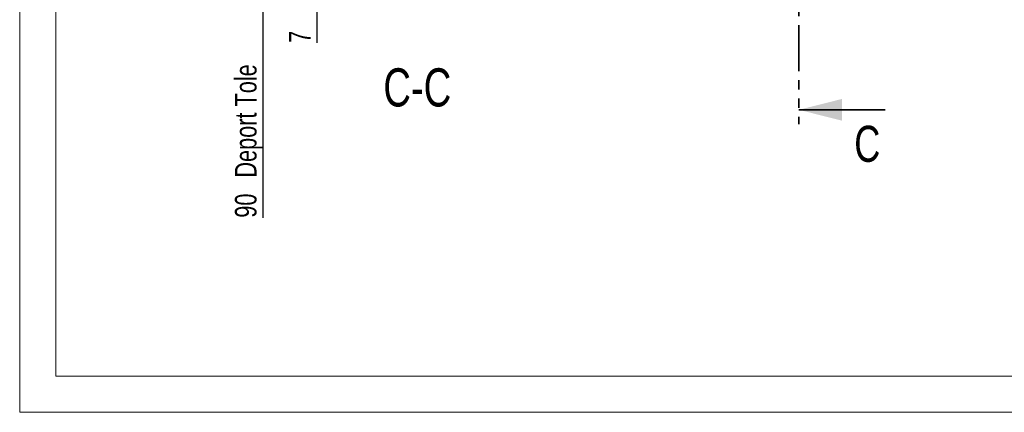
# Model space of a CAD drawing. Header units: millimetres. Extents: x 0 to 841, y 0 to 594.
# Tile 1 of 92: x 0 to 137, y 0 to 54. Entities that reach past the tile are written whole.
import ezdxf

# ---------------------------------------------------------------- set-up
doc = ezdxf.new("R2010")
doc.units = ezdxf.units.MM
doc.linetypes.add('PHANTOM', pattern=[12.7, 6.35, -1.27, 1.27, -1.27, 1.27, -1.27])
doc.layers.add('COTES', color=1, linetype='Continuous')
doc.layers.add('NOTES', color=6, linetype='Continuous')
doc.styles.add('SLDTEXTSTYLE0', font='TXT', dxfattribs={"width": 0.75})
doc.dimstyles.new('SLDDIMSTYLE1', dxfattribs={"dimtxt": 3, "dimasz": 2, "dimexe": 0, "dimexo": 0.0625, "dimgap": 0.75, "dimtad": 1, "dimdec": 0, "dimlfac": 20, "dimrnd": 1e-09, "dimzin": 12, "dimdsep": 46, "dimtxsty": 'SLDTEXTSTYLE0', "dimsah": 1, "dimcen": 0.09, "dimadec": 0, "dimazin": 3, "dimtfac": 1, "dimtdec": 0, "dimtmove": 0, "dimatfit": 0, "dimfxl": 1, "dimfrac": 2, "dimtolj": 1, "dimtzin": 12, "dimarcsym": 0})

# ---------------------------------------------------------------- blocks, each defined once
blk = doc.blocks.new('_D_37')
at = {"layer": 'COTES', "color": 1, "transparency": 16777216}
for p, q in [((33.76, 62.84), (33.76, 65.84)), ((47.35, 62.84), (32.76, 62.84)), ((33.76, 62.84), (33.76, 58.34)), ((46.75, 58.34), (32.76, 58.34)), ((33.76, 58.34), (33.76, 26.99))]:
    blk.add_line(p, q, dxfattribs=at)
for points in [[(33.76, 62.84), (34.26, 64.84), (33.26, 64.84)], [(33.76, 58.34), (33.26, 56.34), (34.26, 56.34)]]:
    blk.add_solid(points, dxfattribs=at)
at = {"layer": 'COTES', "color": 1, "transparency": 16777216, "char_height": 3, "attachment_point": 1, "rotation": 90, "style": 'SLDTEXTSTYLE0'}
for s, insert in [('Deport Tole', (29.9, 32.55)), ('90', (29.9, 26.99))]:
    blk.add_mtext(s, dxfattribs=dict(at, insert=insert))
blk = doc.blocks.new('_D_38')
at = {"layer": 'COTES', "color": 1, "transparency": 16777216}
for p, q in [((41.28, 58.34), (41.28, 61.34)), ((46.75, 58.34), (40.28, 58.34)), ((46.75, 57.99), (40.28, 57.99)), ((41.28, 58.34), (41.28, 57.99)), ((41.28, 57.99), (41.28, 51.24))]:
    blk.add_line(p, q, dxfattribs=at)
for points in [[(41.28, 58.34), (41.78, 60.34), (40.78, 60.34)], [(41.28, 57.99), (40.78, 55.99), (41.78, 55.99)]]:
    blk.add_solid(points, dxfattribs=at)
at = {"layer": 'COTES', "color": 1, "transparency": 16777216, "insert": (37.41, 51.24), "char_height": 3, "attachment_point": 1, "rotation": 90, "style": 'SLDTEXTSTYLE0'}
blk.add_mtext('7', dxfattribs=at)

msp = doc.modelspace()

# ---------------------------------------------------------------- linework, layer by layer
at = {"color": 7, "linetype": 'Continuous', "lineweight": 18}
for p, q in [((0, 594), (0, 0)), ((5, 589), (5, 5)), ((836, 5), (5, 5)), ((841, 0), (0, 0))]:
    msp.add_line(p, q, dxfattribs=at)
at = {"color": 7, "linetype": 'PHANTOM', "lineweight": 35}
msp.add_line((108.218, 231.476), (108.218, 39.958), dxfattribs=at)
at = {"color": 7, "linetype": 'Continuous', "lineweight": 35}
msp.add_line((120.218, 41.958), (108.218, 41.958), dxfattribs=at)
msp.add_solid([(108.218, 41.958), (114.218, 40.458), (114.218, 43.458)], dxfattribs=at)

# ---------------------------------------------------------------- texts
at = {"color": 7, "linetype": 'Continuous', "insert": (115.935, 39.74), "char_height": 5, "attachment_point": 1, "style": 'SLDTEXTSTYLE0'}
msp.add_mtext('C', dxfattribs=at)
at = {"layer": 'NOTES', "color": 211, "insert": (55.234, 47.712), "char_height": 5.2917, "attachment_point": 2, "style": 'SLDTEXTSTYLE0'}
msp.add_mtext('C-C', dxfattribs=at)

# ---------------------------------------------------------------- dimensions: what is measured, and where the dimension line sits
at = {"layer": 'COTES', "color": 1}
dim = msp.add_linear_dim(base=(33.763, 58.342), p1=(48.349, 62.842), p2=(47.749, 58.342), angle=90, text='<> Deport Tole', dimstyle='SLDDIMSTYLE1', dxfattribs=at)
dim.commit()
dim.dimension.update_dxf_attribs({"geometry": '_D_37', "text_midpoint": (33.763, 40.918), "dimtype": 160})
dim = msp.add_linear_dim(base=(41.276, 57.992), p1=(47.749, 58.342), p2=(47.749, 57.992), angle=90, dimstyle='SLDDIMSTYLE1', dxfattribs=at)
dim.commit()
dim.dimension.update_dxf_attribs({"geometry": '_D_38', "text_midpoint": (41.276, 52.346), "dimtype": 160})

doc.saveas('drawing.dxf')
